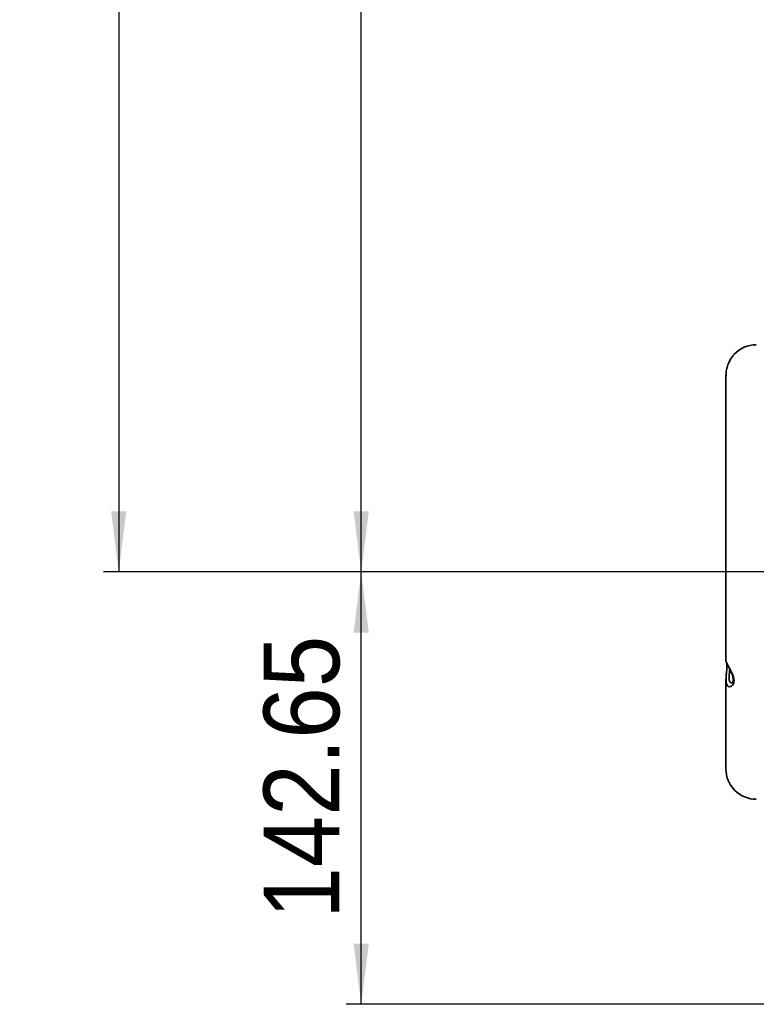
# Model space of a CAD drawing. Header units: millimetres. Extents: x 92 to 152, y 67 to 203.
# Tile 1 of 12: x 92 to 116, y 73 to 106. Entities that reach past the tile are written whole.
import ezdxf

# ---------------------------------------------------------------- set-up
doc = ezdxf.new("R2010")
doc.units = ezdxf.units.MM
doc.layers.add('SLD-0', color=179, linetype='Continuous')
doc.layers.add('标注层', color=7, linetype='Continuous')
doc.styles.add('SLDTEXTSTYLE1', font='GOTHIC.TTF', dxfattribs={"width": 0.79431})
doc.styles.add('SLDTEXTSTYLE2', font='GOTHIC.TTF', dxfattribs={"width": 0.913})
doc.dimstyles.new('SLDDIMSTYLE0', dxfattribs={"dimtxt": 2.5, "dimasz": 3.5, "dimexe": 0, "dimexo": 0.0625, "dimgap": 0.625, "dimtad": 2, "dimlfac": 10, "dimrnd": 1e-09, "dimzin": 12, "dimdsep": 46, "dimtxsty": 'SLDTEXTSTYLE1', "dimblk1": 'NONE', "dimblk2": 'NONE', "dimsah": 1, "dimcen": 0.09, "dimadec": 0, "dimazin": 3, "dimtfac": 1, "dimtofl": 0, "dimtmove": 0, "dimatfit": 3, "dimldrblk": 'NONE', "dimfxl": 0, "dimfrac": 2, "dimtolj": 1, "dimtzin": 12, "dimarcsym": 0})
doc.dimstyles.new('SLDDIMSTYLE1', dxfattribs={"dimtxt": 2.5, "dimasz": 3.5, "dimexe": 0, "dimexo": 0.0625, "dimgap": 0.625, "dimtad": 2, "dimdec": 0, "dimlfac": 10, "dimrnd": 1e-09, "dimzin": 12, "dimdsep": 46, "dimtxsty": 'SLDTEXTSTYLE1', "dimblk1": 'NONE', "dimblk2": 'NONE', "dimsah": 1, "dimcen": 0.09, "dimadec": 0, "dimazin": 3, "dimtfac": 1, "dimtofl": 0, "dimtmove": 0, "dimatfit": 3, "dimldrblk": 'NONE', "dimfxl": 0, "dimfrac": 2, "dimtolj": 1, "dimtzin": 12, "dimarcsym": 0})

# ---------------------------------------------------------------- blocks, each defined once
blk = doc.blocks.new('_D')
at = {"layer": '标注层'}
for p, q in [((126.991, 194.836), (94.54, 194.836)), ((95.04, 194.836), (95.04, 87.619)), ((130.996, 87.619), (94.54, 87.619))]:
    blk.add_line(p, q, dxfattribs=at)
for points in [[(95.04, 194.836), (94.79, 192.836), (95.29, 192.836)], [(95.04, 87.619), (95.29, 89.619), (94.79, 89.619)]]:
    blk.add_solid(points, dxfattribs=at)
at = {"layer": '标注层', "insert": (91.817, 136.137), "char_height": 2.5, "attachment_point": 1, "rotation": 90, "style": 'SLDTEXTSTYLE2'}
blk.add_mtext('1072.18', dxfattribs=at)
blk = doc.blocks.new('_NONE')
blk = doc.blocks.new('_D_1')
at = {"layer": '标注层'}
for p, q in [((128.596, 138.619), (102.54, 138.619)), ((103.04, 87.619), (103.04, 138.619)), ((130.996, 87.619), (102.54, 87.619))]:
    blk.add_line(p, q, dxfattribs=at)
for points in [[(103.04, 138.619), (102.79, 136.619), (103.29, 136.619)], [(103.04, 87.619), (103.29, 89.619), (102.79, 89.619)]]:
    blk.add_solid(points, dxfattribs=at)
at = {"layer": '标注层', "insert": (99.817, 110.77), "char_height": 2.5, "attachment_point": 1, "rotation": 90, "style": 'SLDTEXTSTYLE2'}
blk.add_mtext('510', dxfattribs=at)
blk = doc.blocks.new('_D_3')
at = {"layer": '标注层'}
for p, q in [((138.991, 170.089), (138.991, 112.619)), ((124.726, 99.464), (124.726, 113.619)), ((124.726, 113.119), (106.733, 113.119)), ((124.726, 113.119), (138.991, 113.119))]:
    blk.add_line(p, q, dxfattribs=at)
for points in [[(124.726, 113.119), (126.726, 112.869), (126.726, 113.369)], [(138.991, 113.119), (136.991, 113.369), (136.991, 112.869)]]:
    blk.add_solid(points, dxfattribs=at)
at = {"layer": '标注层', "insert": (106.733, 116.341), "char_height": 2.5, "attachment_point": 1, "style": 'SLDTEXTSTYLE2'}
blk.add_mtext('142.65', dxfattribs=at)
blk = doc.blocks.new('_D_9')
at = {"layer": '标注层'}
for p, q in [((130.996, 87.619), (102.54, 87.619)), ((103.04, 73.354), (103.04, 87.619)), ((132.991, 73.354), (102.54, 73.354))]:
    blk.add_line(p, q, dxfattribs=at)
for points in [[(103.04, 87.619), (102.79, 85.619), (103.29, 85.619)], [(103.04, 73.354), (103.29, 75.354), (102.79, 75.354)]]:
    blk.add_solid(points, dxfattribs=at)
at = {"layer": '标注层', "insert": (99.817, 76.179), "char_height": 2.5, "attachment_point": 1, "rotation": 90, "style": 'SLDTEXTSTYLE2'}
blk.add_mtext('142.65', dxfattribs=at)

msp = doc.modelspace()

# ---------------------------------------------------------------- linework, layer by layer
at = {"layer": 'SLD-0', "color": 179, "linetype": 'Continuous', "lineweight": 35}
for p, q in [((115.2764, 94.7144), (115.2563, 94.6867)), ((115.3393, 94.7952), (115.3375, 94.7931)), ((115.0756, 94.1095), (115.0756, 84.6735)), ((115.0765, 84.676), (115.0756, 84.6781)), ((115.0867, 84.6325), (115.0896, 84.626)), ((115.0756, 84.0782), (115.0756, 81.1186))]:
    msp.add_line(p, q, dxfattribs=at)
for centre, start, end in [((116.0756, 94.1186), 89.99999, 137.56322), ((116.0756, 81.1186), 180, 270.00001)]:
    msp.add_arc(centre, 1, start, end, dxfattribs=at)
for points, knots in [([(115.2563, 94.6867), (115.2509, 94.6786), (115.2224, 94.6354), (115.1667, 94.5352), (115.1083, 94.3777), (115.0776, 94.2189), (115.0768, 94.1319), (115.0765, 94.0934)], [0, 0, 0, 0, 0.0563603, 0.300582, 0.5688214, 0.8093252, 1, 1, 1, 1]), ([(115.3016, 94.7495), (115.2945, 94.7407), (115.2865, 94.7308), (115.277, 94.7163), (115.2759, 94.7147)], [0, 0, 0, 0, 0.8884032, 1, 1, 1, 1]), ([(115.3351, 94.7903), (115.3326, 94.7875), (115.3271, 94.7812), (115.3107, 94.7608), (115.3016, 94.7495)], [0, 0, 0, 0, 0.4464227, 1, 1, 1, 1]), ([(115.0955, 84.6005), (115.099, 84.5693), (115.1058, 84.5078), (115.0997, 84.3746), (115.0864, 84.2354), (115.0742, 84.1336), (115.0764, 84.0903), (115.0767, 84.086)], [0, 0, 0, 0, 0.2421569, 0.4775059, 0.7166528, 0.9721851, 1, 1, 1, 1]), ([(115.1108, 84.5992), (115.1133, 84.5943), (115.1287, 84.5636), (115.1675, 84.4906), (115.2349, 84.3644), (115.2997, 84.2275), (115.3378, 84.1002), (115.3419, 84.0268), (115.3351, 83.9657), (115.3143, 83.9025), (115.2599, 83.8455), (115.1893, 83.8248), (115.1241, 83.8541), (115.0912, 83.9232), (115.0766, 84.0017), (115.0769, 84.0532), (115.0771, 84.087)], [0, 0, 0, 0, 0.0164835, 0.1023145, 0.1962458, 0.2982536, 0.3701389, 0.4316755, 0.4415889, 0.5053784, 0.5932234, 0.6849279, 0.7923455, 0.8935416, 0.9301522, 1, 1, 1, 1]), ([(115.0819, 84.6622), (115.0831, 84.6586), (115.0864, 84.6492), (115.1014, 84.6185), (115.1108, 84.5992)], [0, 0, 0, 0, 0.3733422, 1, 1, 1, 1]), ([(115.0851, 84.6362), (115.0851, 84.6361), (115.0852, 84.6359), (115.0863, 84.6335), (115.0867, 84.6325)], [0, 0, 0, 0, 0.6143475, 1, 1, 1, 1]), ([(115.1245, 84.5526), (115.1306, 84.5406), (115.1486, 84.5045), (115.1865, 84.4306), (115.2341, 84.3341), (115.2757, 84.2382), (115.304, 84.1513), (115.3162, 84.0755), (115.3113, 84.0176), (115.2963, 83.9796), (115.2767, 83.9595), (115.2756, 83.9595), (115.2751, 83.9595)], [0, 0, 0, 0, 0.0649567, 0.1946432, 0.3249286, 0.4407105, 0.5376941, 0.6230799, 0.7102482, 0.798203, 0.9040611, 1, 1, 1, 1])]:
    msp.add_open_spline(points, degree=3, knots=knots, dxfattribs=at)
at = {"layer": 'SLD-0', "color": 8, "linetype": 'Continuous', "lineweight": 35}
for points, knots in [([(115.3375, 94.7931), (115.337, 94.7925), (115.3359, 94.7911), (115.3094, 94.7608), (115.2856, 94.7275), (115.2764, 94.7144)], [0, 0, 0, 0, 0.3166064, 0.7337012, 1, 1, 1, 1]), ([(115.1989, 84.4045), (115.1985, 84.3846), (115.1974, 84.3339), (115.1848, 84.2422), (115.1743, 84.1439), (115.1759, 84.0746), (115.1885, 84.0191), (115.2045, 83.992), (115.235, 83.9648), (115.2582, 83.9622), (115.2781, 83.96)], [0, 0, 0, 0, 0.1019604, 0.2607132, 0.4134734, 0.5662533, 0.6312667, 0.7833429, 0.8136237, 1, 1, 1, 1])]:
    msp.add_open_spline(points, degree=3, knots=knots, dxfattribs=at)

# ---------------------------------------------------------------- dimensions: what is measured, and where the dimension line sits
at = {"layer": '标注层'}
for base, p1, p2, dimstyle, picture, middle in [((95.03982, 194.8361), (131.4956, 87.61855), (127.4906, 194.8361), 'SLDDIMSTYLE0', '_D', (95.03982, 141.22733)), ((103.0398, 87.6186), (129.0956, 138.6186), (131.4956, 87.6186), 'SLDDIMSTYLE1', '_D_1', (103.0398, 113.1186)), ((103.0398, 73.3536), (131.4956, 87.6186), (133.4906, 73.3536), 'SLDDIMSTYLE0', '_D_9', (103.0398, 80.4861))]:
    dim = msp.add_linear_dim(base=base, p1=p1, p2=p2, angle=90, dimstyle=dimstyle, dxfattribs=at)
    dim.commit()
    dim.dimension.update_dxf_attribs({"geometry": picture, "text_midpoint": middle, "dimtype": 160})
dim = msp.add_linear_dim(base=(124.7256, 113.1186), p1=(138.9906, 170.5886), p2=(124.7256, 98.9636), dimstyle='SLDDIMSTYLE0', dxfattribs=at)
dim.commit()
dim.dimension.update_dxf_attribs({"geometry": '_D_3', "text_midpoint": (111.0398, 113.1186), "dimtype": 160})

doc.saveas('drawing.dxf')
